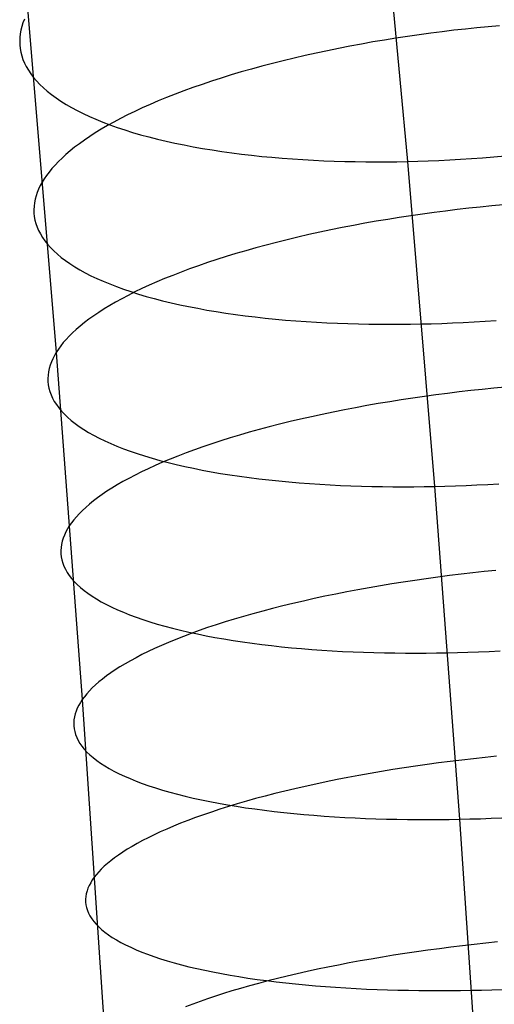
# Model space of a CAD drawing. Extents: x -37 to 483, y -973 to -253.
# Tile 178 of 197: x 404 to 417, y -402 to -375. Entities that reach past the tile are written whole.
import ezdxf

# ---------------------------------------------------------------- set-up
doc = ezdxf.new("R2010")
doc.units = 0
doc.layers.add('PREDEFINITO', color=7, linetype='CONTINUOUS')

msp = doc.modelspace()

# ---------------------------------------------------------------- linework, layer by layer
at = {"layer": 'PREDEFINITO'}
for p, q in [((413.438, -370.565, 109.558), (414.242, -379.208, 106.483)), ((403.946, -375.159, 93.492), (404.718, -384.386, 90.521)), ((403.815, -375.449, 94.211), (403.784, -375.547, 94.457)), ((403.853, -375.352, 93.968), (403.815, -375.449, 94.211)), ((403.741, -375.744, 94.956), (403.73, -375.843, 95.21)), ((403.759, -375.646, 94.705), (403.741, -375.744, 94.956)), ((403.784, -375.547, 94.457), (403.759, -375.646, 94.705)), ((414.563, -375.772, 83.551), (414.248, -375.817, 83.598)), ((414.877, -375.729, 83.511), (414.563, -375.772, 83.551)), ((415.19, -375.689, 83.478), (414.877, -375.729, 83.511)), ((415.504, -375.651, 83.451), (415.19, -375.689, 83.478)), ((415.816, -375.616, 83.432), (415.504, -375.651, 83.451)), ((416.126, -375.583, 83.419), (415.816, -375.616, 83.432)), ((416.436, -375.553, 83.412), (416.126, -375.583, 83.419)), ((416.743, -375.526, 83.411), (416.436, -375.553, 83.412)), ((403.73, -375.843, 95.21), (403.725, -375.943, 95.466)), ((403.725, -375.943, 95.466), (403.728, -376.042, 95.724)), ((403.728, -376.042, 95.724), (403.739, -376.142, 95.983)), ((412.996, -376.023, 83.854), (412.686, -376.08, 83.936)), ((413.308, -375.967, 83.78), (412.996, -376.023, 83.854)), ((413.621, -375.915, 83.712), (413.308, -375.967, 83.78)), ((413.934, -375.864, 83.651), (413.621, -375.915, 83.712)), ((414.248, -375.817, 83.598), (413.934, -375.864, 83.651)), ((403.739, -376.142, 95.983), (403.756, -376.241, 96.245)), ((403.756, -376.241, 96.245), (403.782, -376.34, 96.508)), ((411.768, -376.267, 84.224), (411.467, -376.334, 84.334)), ((412.072, -376.203, 84.121), (411.768, -376.267, 84.224)), ((412.378, -376.14, 84.025), (412.072, -376.203, 84.121)), ((412.686, -376.08, 83.936), (412.378, -376.14, 84.025)), ((403.782, -376.34, 96.508), (403.815, -376.439, 96.772)), ((403.815, -376.439, 96.772), (403.856, -376.538, 97.038)), ((403.856, -376.538, 97.038), (403.905, -376.636, 97.304)), ((410.583, -376.548, 84.704), (410.296, -376.624, 84.841)), ((410.874, -376.475, 84.574), (410.583, -376.548, 84.704)), ((411.169, -376.403, 84.45), (410.874, -376.475, 84.574)), ((411.467, -376.334, 84.334), (411.169, -376.403, 84.45)), ((403.905, -376.636, 97.304), (403.962, -376.734, 97.57)), ((403.962, -376.734, 97.57), (404.027, -376.831, 97.837)), ((404.027, -376.831, 97.837), (404.1, -376.928, 98.104)), ((409.735, -376.781, 85.133), (409.462, -376.862, 85.289)), ((410.013, -376.702, 84.984), (409.735, -376.781, 85.133)), ((410.296, -376.624, 84.841), (410.013, -376.702, 84.984)), ((404.1, -376.928, 98.104), (404.181, -377.023, 98.371)), ((404.181, -377.023, 98.371), (404.271, -377.118, 98.638)), ((404.271, -377.118, 98.638), (404.369, -377.211, 98.903)), ((408.674, -377.116, 85.792), (408.423, -377.204, 85.971)), ((408.931, -377.03, 85.619), (408.674, -377.116, 85.792)), ((409.194, -376.945, 85.451), (408.931, -377.03, 85.619)), ((409.462, -376.862, 85.289), (409.194, -376.945, 85.451)), ((404.369, -377.211, 98.903), (404.475, -377.303, 99.168)), ((404.475, -377.303, 99.168), (404.59, -377.394, 99.431)), ((407.939, -377.383, 86.344), (407.707, -377.475, 86.538)), ((408.178, -377.293, 86.155), (407.939, -377.383, 86.344)), ((408.423, -377.204, 85.971), (408.178, -377.293, 86.155)), ((404.59, -377.394, 99.431), (404.712, -377.484, 99.693)), ((404.712, -377.484, 99.693), (404.843, -377.572, 99.953)), ((404.843, -377.572, 99.953), (404.982, -377.659, 100.211)), ((404.982, -377.659, 100.211), (405.129, -377.744, 100.467)), ((407.482, -377.567, 86.736), (407.263, -377.661, 86.939)), ((407.707, -377.475, 86.538), (407.482, -377.567, 86.736)), ((405.129, -377.744, 100.467), (405.283, -377.827, 100.72)), ((405.283, -377.827, 100.72), (405.446, -377.908, 100.97)), ((405.446, -377.908, 100.97), (405.616, -377.987, 101.216)), ((406.847, -377.851, 87.357), (406.65, -377.947, 87.572)), ((407.052, -377.755, 87.146), (406.847, -377.851, 87.357)), ((407.263, -377.661, 86.939), (407.052, -377.755, 87.146)), ((405.616, -377.987, 101.216), (405.793, -378.065, 101.46)), ((405.793, -378.065, 101.46), (405.978, -378.14, 101.7)), ((405.978, -378.14, 101.7), (406.17, -378.213, 101.935)), ((406.278, -378.14, 88.011), (406.103, -378.237, 88.235)), ((406.46, -378.043, 87.79), (406.278, -378.14, 88.011)), ((406.65, -377.947, 87.572), (406.46, -378.043, 87.79)), ((405.777, -378.433, 88.691), (405.625, -378.531, 88.922)), ((405.936, -378.335, 88.462), (405.777, -378.433, 88.691)), ((406.103, -378.237, 88.235), (405.936, -378.335, 88.462)), ((406.17, -378.213, 101.935), (406.369, -378.284, 102.167)), ((406.369, -378.284, 102.167), (406.575, -378.352, 102.394)), ((406.575, -378.352, 102.394), (406.787, -378.418, 102.617)), ((406.787, -378.418, 102.617), (407.005, -378.482, 102.835)), ((405.344, -378.726, 89.389), (405.215, -378.824, 89.625)), ((405.481, -378.629, 89.155), (405.344, -378.726, 89.389)), ((405.625, -378.531, 88.922), (405.481, -378.629, 89.155)), ((407.005, -378.482, 102.835), (407.23, -378.543, 103.048)), ((407.23, -378.543, 103.048), (407.46, -378.601, 103.255)), ((407.46, -378.601, 103.255), (407.696, -378.657, 103.458)), ((407.696, -378.657, 103.458), (407.937, -378.711, 103.655)), ((407.937, -378.711, 103.655), (408.183, -378.761, 103.846)), ((405.094, -378.921, 89.862), (404.98, -379.018, 90.1)), ((405.215, -378.824, 89.625), (405.094, -378.921, 89.862)), ((408.183, -378.761, 103.846), (408.433, -378.809, 104.031)), ((408.433, -378.809, 104.031), (408.688, -378.855, 104.211)), ((408.688, -378.855, 104.211), (408.947, -378.897, 104.384)), ((408.947, -378.897, 104.384), (409.209, -378.937, 104.551)), ((409.209, -378.937, 104.551), (409.476, -378.974, 104.712)), ((409.476, -378.974, 104.712), (409.745, -379.009, 104.867)), ((404.775, -379.211, 90.577), (404.684, -379.306, 90.817)), ((404.874, -379.115, 90.339), (404.775, -379.211, 90.577)), ((404.98, -379.018, 90.1), (404.874, -379.115, 90.339)), ((409.745, -379.009, 104.867), (410.017, -379.04, 105.016)), ((410.017, -379.04, 105.016), (410.292, -379.069, 105.158)), ((410.292, -379.069, 105.158), (410.568, -379.096, 105.293)), ((410.568, -379.096, 105.293), (410.847, -379.119, 105.423)), ((410.847, -379.119, 105.423), (411.128, -379.14, 105.546)), ((411.128, -379.14, 105.546), (411.41, -379.159, 105.662)), ((411.41, -379.159, 105.662), (411.692, -379.174, 105.772)), ((411.692, -379.174, 105.772), (411.976, -379.188, 105.876)), ((411.976, -379.188, 105.876), (412.26, -379.198, 105.973)), ((412.26, -379.198, 105.973), (412.545, -379.207, 106.064)), ((412.545, -379.207, 106.064), (412.829, -379.213, 106.149)), ((412.829, -379.213, 106.149), (413.113, -379.216, 106.228)), ((413.113, -379.216, 106.228), (413.397, -379.218, 106.3)), ((413.397, -379.218, 106.3), (413.679, -379.217, 106.367)), ((413.679, -379.217, 106.367), (413.961, -379.214, 106.428)), ((413.961, -379.214, 106.428), (414.242, -379.208, 106.483)), ((414.242, -379.208, 106.483), (414.524, -379.201, 106.533)), ((414.242, -379.208, 106.483), (414.978, -388.023, 103.645)), ((414.524, -379.201, 106.533), (414.809, -379.191, 106.578)), ((414.809, -379.191, 106.578), (415.098, -379.18, 106.618)), ((415.098, -379.18, 106.618), (415.39, -379.165, 106.652)), ((415.39, -379.165, 106.652), (415.685, -379.149, 106.681)), ((415.685, -379.149, 106.681), (415.983, -379.13, 106.705)), ((415.983, -379.13, 106.705), (416.284, -379.108, 106.723)), ((416.284, -379.108, 106.723), (416.587, -379.084, 106.735)), ((416.587, -379.084, 106.735), (416.892, -379.058, 106.741)), ((404.523, -379.495, 91.294), (404.453, -379.588, 91.533)), ((404.6, -379.401, 91.056), (404.523, -379.495, 91.294)), ((404.684, -379.306, 90.817), (404.6, -379.401, 91.056)), ((404.334, -379.772, 92.007), (404.284, -379.863, 92.245)), ((404.39, -379.681, 91.77), (404.334, -379.772, 92.007)), ((404.453, -379.588, 91.533), (404.39, -379.681, 91.77)), ((404.202, -380.048, 92.731), (404.17, -380.141, 92.978)), ((404.239, -379.955, 92.487), (404.202, -380.048, 92.731)), ((404.284, -379.863, 92.245), (404.239, -379.955, 92.487)), ((404.126, -380.328, 93.481), (404.114, -380.422, 93.736)), ((404.145, -380.234, 93.228), (404.126, -380.328, 93.481)), ((404.17, -380.141, 92.978), (404.145, -380.234, 93.228)), ((404.114, -380.422, 93.736), (404.11, -380.517, 93.993)), ((404.11, -380.517, 93.993), (404.112, -380.611, 94.253)), ((414.965, -380.593, 81.998), (414.651, -380.636, 82.046)), ((415.28, -380.553, 81.958), (414.965, -380.593, 81.998)), ((415.594, -380.515, 81.924), (415.28, -380.553, 81.958)), ((415.907, -380.479, 81.897), (415.594, -380.515, 81.924)), ((416.219, -380.445, 81.877), (415.907, -380.479, 81.897)), ((416.53, -380.414, 81.863), (416.219, -380.445, 81.877)), ((416.84, -380.386, 81.856), (416.53, -380.414, 81.863)), ((404.112, -380.611, 94.253), (404.122, -380.705, 94.514)), ((404.122, -380.705, 94.514), (404.139, -380.8, 94.777)), ((404.139, -380.8, 94.777), (404.164, -380.894, 95.042)), ((413.398, -380.831, 82.306), (413.087, -380.886, 82.389)), ((413.71, -380.779, 82.23), (413.398, -380.831, 82.306)), ((414.023, -380.729, 82.162), (413.71, -380.779, 82.23)), ((414.337, -380.681, 82.1), (414.023, -380.729, 82.162)), ((414.651, -380.636, 82.046), (414.337, -380.681, 82.1)), ((404.164, -380.894, 95.042), (404.197, -380.988, 95.308)), ((404.197, -380.988, 95.308), (404.238, -381.082, 95.575)), ((404.238, -381.082, 95.575), (404.286, -381.175, 95.843)), ((411.867, -381.127, 82.79), (411.568, -381.193, 82.908)), ((412.168, -381.064, 82.679), (411.867, -381.127, 82.79)), ((412.472, -381.002, 82.576), (412.168, -381.064, 82.679)), ((412.779, -380.943, 82.479), (412.472, -381.002, 82.576)), ((413.087, -380.886, 82.389), (412.779, -380.943, 82.479)), ((404.286, -381.175, 95.843), (404.343, -381.268, 96.111)), ((404.343, -381.268, 96.111), (404.407, -381.36, 96.379)), ((404.407, -381.36, 96.379), (404.48, -381.452, 96.648)), ((410.982, -381.33, 83.164), (410.695, -381.402, 83.302)), ((411.273, -381.261, 83.033), (410.982, -381.33, 83.164)), ((411.568, -381.193, 82.908), (411.273, -381.261, 83.033)), ((404.48, -381.452, 96.648), (404.561, -381.542, 96.917)), ((404.561, -381.542, 96.917), (404.65, -381.632, 97.184)), ((404.65, -381.632, 97.184), (404.748, -381.721, 97.452)), ((409.859, -381.628, 83.755), (409.591, -381.707, 83.918)), ((410.133, -381.551, 83.597), (409.859, -381.628, 83.755)), ((410.412, -381.476, 83.447), (410.133, -381.551, 83.597)), ((410.695, -381.402, 83.302), (410.412, -381.476, 83.447)), ((404.748, -381.721, 97.452), (404.853, -381.809, 97.718)), ((404.853, -381.809, 97.718), (404.967, -381.895, 97.983)), ((404.967, -381.895, 97.983), (405.09, -381.98, 98.246)), ((409.071, -381.869, 84.261), (408.819, -381.952, 84.442)), ((409.328, -381.787, 84.087), (409.071, -381.869, 84.261)), ((409.591, -381.707, 83.918), (409.328, -381.787, 84.087)), ((405.09, -381.98, 98.246), (405.22, -382.064, 98.507)), ((405.22, -382.064, 98.507), (405.358, -382.146, 98.767)), ((405.358, -382.146, 98.767), (405.505, -382.227, 99.024)), ((408.334, -382.122, 84.818), (408.102, -382.209, 85.013)), ((408.574, -382.036, 84.627), (408.334, -382.122, 84.818)), ((408.819, -381.952, 84.442), (408.574, -382.036, 84.627)), ((405.505, -382.227, 99.024), (405.659, -382.306, 99.278)), ((405.659, -382.306, 99.278), (405.821, -382.383, 99.529)), ((405.821, -382.383, 99.529), (405.991, -382.458, 99.777)), ((405.991, -382.458, 99.777), (406.168, -382.531, 100.022)), ((407.657, -382.385, 85.418), (407.445, -382.475, 85.626)), ((407.876, -382.297, 85.213), (407.657, -382.385, 85.418)), ((408.102, -382.209, 85.013), (407.876, -382.297, 85.213)), ((406.168, -382.531, 100.022), (406.353, -382.603, 100.263)), ((406.353, -382.603, 100.263), (406.544, -382.672, 100.5)), ((406.544, -382.672, 100.5), (406.743, -382.739, 100.733)), ((407.043, -382.656, 86.055), (406.852, -382.748, 86.275)), ((407.24, -382.565, 85.839), (407.043, -382.656, 86.055)), ((407.445, -382.475, 85.626), (407.24, -382.565, 85.839)), ((406.494, -382.932, 86.723), (406.327, -383.024, 86.951)), ((406.67, -382.84, 86.498), (406.494, -382.932, 86.723)), ((406.852, -382.748, 86.275), (406.67, -382.84, 86.498)), ((406.743, -382.739, 100.733), (406.948, -382.804, 100.961)), ((406.948, -382.804, 100.961), (407.16, -382.867, 101.185)), ((407.16, -382.867, 101.185), (407.378, -382.927, 101.404)), ((407.378, -382.927, 101.404), (407.602, -382.985, 101.618)), ((407.602, -382.985, 101.618), (407.832, -383.041, 101.826)), ((406.015, -383.21, 87.415), (405.87, -383.303, 87.649)), ((406.167, -383.117, 87.182), (406.015, -383.21, 87.415)), ((406.327, -383.024, 86.951), (406.167, -383.117, 87.182)), ((407.832, -383.041, 101.826), (408.068, -383.094, 102.03)), ((408.068, -383.094, 102.03), (408.308, -383.144, 102.227)), ((408.308, -383.144, 102.227), (408.554, -383.192, 102.419)), ((408.554, -383.192, 102.419), (408.804, -383.238, 102.606)), ((408.804, -383.238, 102.606), (409.059, -383.281, 102.786)), ((405.604, -383.488, 88.123), (405.482, -383.58, 88.362)), ((405.733, -383.395, 87.886), (405.604, -383.488, 88.123)), ((405.87, -383.303, 87.649), (405.733, -383.395, 87.886)), ((409.059, -383.281, 102.786), (409.317, -383.321, 102.96)), ((409.317, -383.321, 102.96), (409.58, -383.359, 103.128)), ((409.58, -383.359, 103.128), (409.846, -383.394, 103.289)), ((409.846, -383.394, 103.289), (410.115, -383.427, 103.445)), ((410.115, -383.427, 103.445), (410.387, -383.457, 103.594)), ((410.387, -383.457, 103.594), (410.661, -383.484, 103.736)), ((410.661, -383.484, 103.736), (410.938, -383.509, 103.873)), ((410.938, -383.509, 103.873), (411.217, -383.532, 104.002)), ((411.217, -383.532, 104.002), (411.497, -383.551, 104.125)), ((416.351, -383.54, 105.285), (416.652, -383.52, 105.303)), ((405.261, -383.763, 88.842), (405.162, -383.854, 89.082)), ((405.368, -383.672, 88.601), (405.261, -383.763, 88.842)), ((405.482, -383.58, 88.362), (405.368, -383.672, 88.601)), ((411.497, -383.551, 104.125), (411.779, -383.569, 104.242)), ((411.779, -383.569, 104.242), (412.061, -383.584, 104.352)), ((412.061, -383.584, 104.352), (412.345, -383.596, 104.456)), ((412.345, -383.596, 104.456), (412.629, -383.606, 104.554)), ((412.629, -383.606, 104.554), (412.913, -383.614, 104.645)), ((412.913, -383.614, 104.645), (413.197, -383.62, 104.73)), ((413.197, -383.62, 104.73), (413.481, -383.623, 104.809)), ((413.481, -383.623, 104.809), (413.765, -383.624, 104.882)), ((413.765, -383.624, 104.882), (414.048, -383.623, 104.948)), ((414.048, -383.623, 104.948), (414.329, -383.62, 105.009)), ((414.329, -383.62, 105.009), (414.61, -383.615, 105.064)), ((414.61, -383.615, 105.064), (414.892, -383.608, 105.114)), ((414.892, -383.608, 105.114), (415.177, -383.599, 105.159)), ((415.177, -383.599, 105.159), (415.466, -383.588, 105.198)), ((415.466, -383.588, 105.198), (415.758, -383.574, 105.233)), ((415.758, -383.574, 105.233), (416.053, -383.558, 105.262)), ((416.053, -383.558, 105.262), (416.351, -383.54, 105.285)), ((404.985, -384.034, 89.563), (404.908, -384.123, 89.804)), ((405.07, -383.945, 89.323), (404.985, -384.034, 89.563)), ((405.162, -383.854, 89.082), (405.07, -383.945, 89.323)), ((404.774, -384.299, 90.283), (404.718, -384.386, 90.521)), ((404.838, -384.212, 90.044), (404.774, -384.299, 90.283)), ((404.908, -384.123, 89.804), (404.838, -384.212, 90.044)), ((404.623, -384.56, 91.004), (404.584, -384.647, 91.25)), ((404.667, -384.472, 90.761), (404.623, -384.56, 91.004)), ((404.718, -384.386, 90.521), (404.667, -384.472, 90.761)), ((404.718, -384.386, 90.521), (405.423, -393.804, 87.784)), ((404.527, -384.824, 91.75), (404.508, -384.913, 92.004)), ((404.552, -384.735, 91.498), (404.527, -384.824, 91.75)), ((404.584, -384.647, 91.25), (404.552, -384.735, 91.498)), ((404.496, -385.002, 92.261), (404.491, -385.091, 92.52)), ((404.491, -385.091, 92.52), (404.493, -385.181, 92.781)), ((404.508, -384.913, 92.004), (404.496, -385.002, 92.261)), ((404.493, -385.181, 92.781), (404.502, -385.27, 93.044)), ((404.502, -385.27, 93.044), (404.519, -385.36, 93.309)), ((404.519, -385.36, 93.309), (404.544, -385.449, 93.575)), ((416.274, -385.39, 80.47), (415.961, -385.424, 80.497)), ((416.586, -385.358, 80.449), (416.274, -385.39, 80.47)), ((416.897, -385.329, 80.435), (416.586, -385.358, 80.449)), ((404.544, -385.449, 93.575), (404.576, -385.538, 93.843)), ((404.576, -385.538, 93.843), (404.616, -385.627, 94.111)), ((404.616, -385.627, 94.111), (404.664, -385.715, 94.381)), ((414.389, -385.627, 80.738), (414.076, -385.675, 80.807)), ((414.703, -385.582, 80.676), (414.389, -385.627, 80.738)), ((415.018, -385.539, 80.621), (414.703, -385.582, 80.676)), ((415.332, -385.498, 80.573), (415.018, -385.539, 80.621)), ((415.647, -385.46, 80.531), (415.332, -385.498, 80.573)), ((415.961, -385.424, 80.497), (415.647, -385.46, 80.531)), ((404.664, -385.715, 94.381), (404.72, -385.803, 94.65)), ((404.72, -385.803, 94.65), (404.784, -385.89, 94.921)), ((404.784, -385.89, 94.921), (404.857, -385.977, 95.191)), ((412.838, -385.887, 81.156), (412.534, -385.945, 81.261)), ((413.145, -385.831, 81.058), (412.838, -385.887, 81.156)), ((413.453, -385.777, 80.967), (413.145, -385.831, 81.058)), ((413.764, -385.725, 80.884), (413.453, -385.777, 80.967)), ((414.076, -385.675, 80.807), (413.764, -385.725, 80.884)), ((404.857, -385.977, 95.191), (404.937, -386.063, 95.461)), ((404.937, -386.063, 95.461), (405.026, -386.148, 95.73)), ((405.026, -386.148, 95.73), (405.123, -386.232, 95.999)), ((411.347, -386.198, 81.75), (411.059, -386.266, 81.889)), ((411.638, -386.132, 81.617), (411.347, -386.198, 81.75)), ((411.933, -386.068, 81.492), (411.638, -386.132, 81.617)), ((412.232, -386.005, 81.373), (411.933, -386.068, 81.492)), ((412.534, -385.945, 81.261), (412.232, -386.005, 81.373)), ((405.123, -386.232, 95.999), (405.229, -386.315, 96.267)), ((405.229, -386.315, 96.267), (405.342, -386.397, 96.533)), ((405.342, -386.397, 96.533), (405.464, -386.477, 96.798)), ((410.497, -386.407, 82.186), (410.223, -386.481, 82.345)), ((410.776, -386.336, 82.034), (410.497, -386.407, 82.186)), ((411.059, -386.266, 81.889), (410.776, -386.336, 82.034)), ((405.464, -386.477, 96.798), (405.594, -386.557, 97.061)), ((405.594, -386.557, 97.061), (405.732, -386.634, 97.321)), ((405.732, -386.634, 97.321), (405.878, -386.711, 97.58)), ((405.878, -386.711, 97.58), (406.032, -386.785, 97.835)), ((409.434, -386.709, 82.855), (409.182, -386.788, 83.037)), ((409.691, -386.631, 82.679), (409.434, -386.709, 82.855)), ((409.955, -386.555, 82.509), (409.691, -386.631, 82.679)), ((410.223, -386.481, 82.345), (409.955, -386.555, 82.509)), ((406.032, -386.785, 97.835), (406.194, -386.858, 98.088)), ((406.194, -386.858, 98.088), (406.364, -386.93, 98.337)), ((406.364, -386.93, 98.337), (406.54, -386.999, 98.583)), ((406.54, -386.999, 98.583), (406.725, -387.067, 98.825)), ((408.697, -386.949, 83.415), (408.464, -387.031, 83.612)), ((408.936, -386.868, 83.223), (408.697, -386.949, 83.415)), ((409.182, -386.788, 83.037), (408.936, -386.868, 83.223)), ((406.725, -387.067, 98.825), (406.916, -387.132, 99.064)), ((406.916, -387.132, 99.064), (407.114, -387.196, 99.298)), ((407.114, -387.196, 99.298), (407.319, -387.257, 99.527)), ((407.319, -387.257, 99.527), (407.531, -387.317, 99.752)), ((408.018, -387.199, 84.02), (407.806, -387.284, 84.23)), ((408.238, -387.115, 83.814), (408.018, -387.199, 84.02)), ((408.464, -387.031, 83.612), (408.238, -387.115, 83.814)), ((407.403, -387.455, 84.661), (407.212, -387.542, 84.882)), ((407.601, -387.369, 84.444), (407.403, -387.455, 84.661)), ((407.531, -387.317, 99.752), (407.749, -387.374, 99.972)), ((407.806, -387.284, 84.23), (407.601, -387.369, 84.444)), ((407.749, -387.374, 99.972), (407.973, -387.428, 100.187)), ((407.973, -387.428, 100.187), (408.202, -387.481, 100.397)), ((408.202, -387.481, 100.397), (408.438, -387.531, 100.601)), ((408.438, -387.531, 100.601), (408.678, -387.579, 100.799)), ((406.686, -387.804, 85.563), (406.526, -387.892, 85.795)), ((406.854, -387.717, 85.333), (406.686, -387.804, 85.563)), ((407.029, -387.629, 85.106), (406.854, -387.717, 85.333)), ((407.212, -387.542, 84.882), (407.029, -387.629, 85.106)), ((408.678, -387.579, 100.799), (408.924, -387.625, 100.992)), ((408.924, -387.625, 100.992), (409.174, -387.668, 101.179)), ((409.174, -387.668, 101.179), (409.428, -387.708, 101.36)), ((409.428, -387.708, 101.36), (409.687, -387.746, 101.535)), ((409.687, -387.746, 101.535), (409.949, -387.782, 101.704)), ((409.949, -387.782, 101.704), (410.215, -387.815, 101.866)), ((406.228, -388.068, 86.265), (406.091, -388.156, 86.503)), ((406.373, -387.98, 86.029), (406.228, -388.068, 86.265)), ((406.526, -387.892, 85.795), (406.373, -387.98, 86.029)), ((410.215, -387.815, 101.866), (410.484, -387.846, 102.022)), ((410.484, -387.846, 102.022), (410.755, -387.874, 102.171)), ((410.755, -387.874, 102.171), (411.03, -387.9, 102.315)), ((411.03, -387.9, 102.315), (411.306, -387.924, 102.451)), ((411.306, -387.924, 102.451), (411.585, -387.945, 102.581)), ((411.585, -387.945, 102.581), (411.865, -387.964, 102.705)), ((411.865, -387.964, 102.705), (412.147, -387.98, 102.822)), ((412.147, -387.98, 102.822), (412.43, -387.994, 102.933)), ((412.43, -387.994, 102.933), (412.713, -388.006, 103.037)), ((412.713, -388.006, 103.037), (412.997, -388.015, 103.134)), ((412.997, -388.015, 103.134), (413.281, -388.023, 103.226)), ((413.281, -388.023, 103.226), (413.566, -388.028, 103.311)), ((413.566, -388.028, 103.311), (413.85, -388.031, 103.39)), ((413.85, -388.031, 103.39), (414.133, -388.032, 103.463)), ((414.133, -388.032, 103.463), (414.416, -388.031, 103.529)), ((414.416, -388.031, 103.529), (414.698, -388.028, 103.59)), ((414.698, -388.028, 103.59), (414.978, -388.023, 103.645)), ((414.978, -388.023, 103.645), (415.26, -388.016, 103.695)), ((414.978, -388.023, 103.645), (415.656, -397.051, 101.02)), ((415.26, -388.016, 103.695), (415.546, -388.007, 103.739)), ((415.546, -388.007, 103.739), (415.835, -387.996, 103.779)), ((415.835, -387.996, 103.779), (416.127, -387.984, 103.813)), ((416.127, -387.984, 103.813), (416.422, -387.968, 103.842)), ((416.422, -387.968, 103.842), (416.72, -387.951, 103.865)), ((405.839, -388.331, 86.982), (405.725, -388.418, 87.223)), ((405.961, -388.244, 86.742), (405.839, -388.331, 86.982)), ((406.091, -388.156, 86.503), (405.961, -388.244, 86.742)), ((405.518, -388.591, 87.706), (405.426, -388.677, 87.948)), ((405.618, -388.505, 87.464), (405.518, -388.591, 87.706)), ((405.725, -388.418, 87.223), (405.618, -388.505, 87.464)), ((405.263, -388.846, 88.432), (405.193, -388.93, 88.673)), ((405.341, -388.762, 88.19), (405.263, -388.846, 88.432)), ((405.426, -388.677, 87.948), (405.341, -388.762, 88.19)), ((405.072, -389.095, 89.154), (405.021, -389.177, 89.395)), ((405.129, -389.013, 88.914), (405.072, -389.095, 89.154)), ((405.193, -388.93, 88.673), (405.129, -389.013, 88.914)), ((404.938, -389.342, 89.886), (404.905, -389.426, 90.136)), ((404.976, -389.259, 89.639), (404.938, -389.342, 89.886)), ((405.021, -389.177, 89.395), (404.976, -389.259, 89.639)), ((404.86, -389.594, 90.645), (404.848, -389.678, 90.903)), ((404.879, -389.51, 90.389), (404.86, -389.594, 90.645)), ((404.905, -389.426, 90.136), (404.879, -389.51, 90.389)), ((404.848, -389.678, 90.903), (404.842, -389.763, 91.163)), ((404.842, -389.763, 91.163), (404.844, -389.848, 91.426)), ((404.844, -389.848, 91.426), (404.853, -389.933, 91.69)), ((404.853, -389.933, 91.69), (404.87, -390.017, 91.956)), ((404.87, -390.017, 91.956), (404.894, -390.102, 92.224)), ((404.894, -390.102, 92.224), (404.926, -390.186, 92.493)), ((404.926, -390.186, 92.493), (404.966, -390.27, 92.763)), ((404.966, -390.27, 92.763), (405.013, -390.354, 93.033)), ((405.013, -390.354, 93.033), (405.069, -390.437, 93.305)), ((405.069, -390.437, 93.305), (405.133, -390.52, 93.576)), ((415.385, -390.443, 79.195), (415.07, -390.484, 79.25)), ((415.699, -390.405, 79.146), (415.385, -390.443, 79.195)), ((416.014, -390.368, 79.104), (415.699, -390.405, 79.146)), ((416.328, -390.334, 79.069), (416.014, -390.368, 79.104)), ((416.642, -390.302, 79.041), (416.328, -390.334, 79.069)), ((405.133, -390.52, 93.576), (405.205, -390.602, 93.848)), ((405.205, -390.602, 93.848), (405.285, -390.683, 94.119)), ((405.285, -390.683, 94.119), (405.374, -390.764, 94.39)), ((413.51, -390.719, 79.637), (413.203, -390.772, 79.735)), ((413.819, -390.668, 79.545), (413.51, -390.719, 79.637)), ((414.13, -390.619, 79.461), (413.819, -390.668, 79.545)), ((414.442, -390.572, 79.383), (414.13, -390.619, 79.461)), ((414.756, -390.527, 79.313), (414.442, -390.572, 79.383)), ((415.07, -390.484, 79.25), (414.756, -390.527, 79.313)), ((405.374, -390.764, 94.39), (405.471, -390.843, 94.66)), ((405.471, -390.843, 94.66), (405.576, -390.922, 94.929)), ((405.576, -390.922, 94.929), (405.689, -390.999, 95.196)), ((405.689, -390.999, 95.196), (405.811, -391.076, 95.462)), ((412.002, -391.004, 80.2), (411.711, -391.067, 80.334)), ((412.298, -390.943, 80.074), (412.002, -391.004, 80.2)), ((412.597, -390.884, 79.954), (412.298, -390.943, 80.074)), ((412.899, -390.827, 79.841), (412.597, -390.884, 79.954)), ((413.203, -390.772, 79.735), (412.899, -390.827, 79.841)), ((405.811, -391.076, 95.462), (405.94, -391.151, 95.726)), ((405.94, -391.151, 95.726), (406.078, -391.224, 95.988)), ((406.078, -391.224, 95.988), (406.224, -391.297, 96.248)), ((410.86, -391.265, 80.774), (410.586, -391.334, 80.933)), ((411.139, -391.197, 80.621), (410.86, -391.265, 80.774)), ((411.423, -391.131, 80.474), (411.139, -391.197, 80.621)), ((411.711, -391.067, 80.334), (411.423, -391.131, 80.474)), ((406.224, -391.297, 96.248), (406.377, -391.367, 96.504)), ((406.377, -391.367, 96.504), (406.539, -391.436, 96.758)), ((406.539, -391.436, 96.758), (406.708, -391.504, 97.009)), ((406.708, -391.504, 97.009), (406.885, -391.57, 97.256)), ((410.053, -391.476, 81.27), (409.795, -391.55, 81.447)), ((410.317, -391.404, 81.099), (410.053, -391.476, 81.27)), ((410.586, -391.334, 80.933), (410.317, -391.404, 81.099)), ((406.885, -391.57, 97.256), (407.069, -391.634, 97.499)), ((407.069, -391.634, 97.499), (407.26, -391.696, 97.738)), ((407.26, -391.696, 97.738), (407.458, -391.756, 97.973)), ((407.458, -391.756, 97.973), (407.663, -391.814, 98.204)), ((407.663, -391.814, 98.204), (407.874, -391.87, 98.429)), ((409.057, -391.777, 82.011), (408.824, -391.854, 82.209)), ((409.297, -391.7, 81.818), (409.057, -391.777, 82.011)), ((409.543, -391.624, 81.63), (409.297, -391.7, 81.818)), ((409.795, -391.55, 81.447), (409.543, -391.624, 81.63)), ((407.874, -391.87, 98.429), (408.092, -391.924, 98.65)), ((408.092, -391.924, 98.65), (408.315, -391.976, 98.866)), ((408.378, -392.013, 82.619), (408.165, -392.093, 82.831)), ((408.315, -391.976, 98.866), (408.545, -392.025, 99.076)), ((408.597, -391.933, 82.412), (408.378, -392.013, 82.619)), ((408.545, -392.025, 99.076), (408.78, -392.073, 99.281)), ((408.824, -391.854, 82.209), (408.597, -391.933, 82.412)), ((408.78, -392.073, 99.281), (409.02, -392.118, 99.481)), ((407.57, -392.337, 83.487), (407.387, -392.42, 83.713)), ((407.761, -392.255, 83.265), (407.57, -392.337, 83.487)), ((407.96, -392.174, 83.046), (407.761, -392.255, 83.265)), ((408.165, -392.093, 82.831), (407.96, -392.174, 83.046)), ((409.02, -392.118, 99.481), (409.265, -392.161, 99.674)), ((409.265, -392.161, 99.674), (409.515, -392.202, 99.862)), ((409.515, -392.202, 99.862), (409.769, -392.24, 100.043)), ((409.769, -392.24, 100.043), (410.028, -392.276, 100.219)), ((410.028, -392.276, 100.219), (410.29, -392.31, 100.388)), ((410.29, -392.31, 100.388), (410.555, -392.341, 100.551)), ((410.555, -392.341, 100.551), (410.824, -392.37, 100.707)), ((407.043, -392.585, 84.172), (406.882, -392.668, 84.406)), ((407.211, -392.502, 83.941), (407.043, -392.585, 84.172)), ((407.387, -392.42, 83.713), (407.211, -392.502, 83.941)), ((410.824, -392.37, 100.707), (411.096, -392.397, 100.857)), ((411.096, -392.397, 100.857), (411.37, -392.422, 101.001)), ((411.37, -392.422, 101.001), (411.647, -392.444, 101.138)), ((411.647, -392.444, 101.138), (411.925, -392.464, 101.268)), ((411.925, -392.464, 101.268), (412.205, -392.481, 101.392)), ((412.205, -392.481, 101.392), (412.487, -392.497, 101.509)), ((412.487, -392.497, 101.509), (412.769, -392.51, 101.62)), ((412.769, -392.51, 101.62), (413.053, -392.521, 101.724)), ((413.053, -392.521, 101.724), (413.337, -392.53, 101.822)), ((413.337, -392.53, 101.822), (413.621, -392.537, 101.914)), ((413.621, -392.537, 101.914), (413.905, -392.541, 101.999)), ((413.905, -392.541, 101.999), (414.189, -392.544, 102.078)), ((414.189, -392.544, 102.078), (414.473, -392.545, 102.151)), ((414.473, -392.545, 102.151), (414.755, -392.544, 102.217)), ((414.755, -392.544, 102.217), (415.037, -392.541, 102.278)), ((415.037, -392.541, 102.278), (415.318, -392.536, 102.333)), ((415.318, -392.536, 102.333), (415.6, -392.53, 102.383)), ((415.6, -392.53, 102.383), (415.885, -392.521, 102.427)), ((415.885, -392.521, 102.427), (416.174, -392.511, 102.467)), ((416.174, -392.511, 102.467), (416.466, -392.499, 102.501)), ((416.466, -392.499, 102.501), (416.761, -392.484, 102.529)), ((406.584, -392.834, 84.879), (406.446, -392.917, 85.118)), ((406.729, -392.751, 84.641), (406.584, -392.834, 84.879)), ((406.882, -392.668, 84.406), (406.729, -392.751, 84.641)), ((406.194, -393.083, 85.6), (406.079, -393.165, 85.842)), ((406.316, -393, 85.358), (406.194, -393.083, 85.6)), ((406.446, -392.917, 85.118), (406.316, -393, 85.358)), ((405.779, -393.409, 86.572), (405.694, -393.49, 86.815)), ((405.871, -393.328, 86.328), (405.779, -393.409, 86.572)), ((405.971, -393.247, 86.085), (405.871, -393.328, 86.328)), ((406.079, -393.165, 85.842), (405.971, -393.247, 86.085)), ((405.545, -393.648, 87.301), (405.48, -393.727, 87.543)), ((405.616, -393.569, 87.058), (405.545, -393.648, 87.301)), ((405.694, -393.49, 86.815), (405.616, -393.569, 87.058)), ((405.372, -393.882, 88.026), (405.327, -393.96, 88.272)), ((405.423, -393.804, 87.784), (405.372, -393.882, 88.026)), ((405.48, -393.727, 87.543), (405.423, -393.804, 87.784)), ((405.423, -393.804, 87.784), (406.069, -403.447, 85.255)), ((405.229, -394.196, 89.026), (405.209, -394.276, 89.283)), ((405.255, -394.117, 88.772), (405.229, -394.196, 89.026)), ((405.288, -394.038, 88.52), (405.255, -394.117, 88.772)), ((405.327, -393.96, 88.272), (405.288, -394.038, 88.52)), ((405.197, -394.355, 89.542), (405.191, -394.435, 89.804)), ((405.191, -394.435, 89.804), (405.192, -394.515, 90.068)), ((405.209, -394.276, 89.283), (405.197, -394.355, 89.542)), ((405.192, -394.515, 90.068), (405.201, -394.595, 90.334)), ((405.201, -394.595, 90.334), (405.217, -394.675, 90.601)), ((405.217, -394.675, 90.601), (405.241, -394.755, 90.87)), ((405.241, -394.755, 90.87), (405.273, -394.835, 91.14)), ((405.273, -394.835, 91.14), (405.312, -394.914, 91.412)), ((405.312, -394.914, 91.412), (405.359, -394.993, 91.684)), ((405.359, -394.993, 91.684), (405.415, -395.072, 91.956)), ((405.415, -395.072, 91.956), (405.478, -395.15, 92.229)), ((405.478, -395.15, 92.229), (405.55, -395.228, 92.502)), ((405.55, -395.228, 92.502), (405.63, -395.304, 92.775)), ((405.63, -395.304, 92.775), (405.718, -395.38, 93.047)), ((405.718, -395.38, 93.047), (405.815, -395.455, 93.318)), ((405.815, -395.455, 93.318), (405.919, -395.53, 93.588)), ((405.919, -395.53, 93.588), (406.032, -395.603, 93.857)), ((415.09, -395.524, 78.003), (414.777, -395.566, 78.074)), ((415.404, -395.483, 77.939), (415.09, -395.524, 78.003)), ((415.719, -395.444, 77.883), (415.404, -395.483, 77.939)), ((416.034, -395.408, 77.834), (415.719, -395.444, 77.883)), ((416.349, -395.373, 77.791), (416.034, -395.408, 77.834)), ((416.663, -395.341, 77.756), (416.349, -395.373, 77.791)), ((406.032, -395.603, 93.857), (406.154, -395.675, 94.124)), ((406.154, -395.675, 94.124), (406.283, -395.745, 94.39)), ((406.283, -395.745, 94.39), (406.421, -395.815, 94.653)), ((406.421, -395.815, 94.653), (406.566, -395.883, 94.914)), ((413.232, -395.809, 78.535), (412.93, -395.863, 78.649)), ((413.537, -395.756, 78.428), (413.232, -395.809, 78.535)), ((413.844, -395.706, 78.329), (413.537, -395.756, 78.428)), ((414.153, -395.657, 78.237), (413.844, -395.706, 78.329)), ((414.464, -395.611, 78.152), (414.153, -395.657, 78.237)), ((414.777, -395.566, 78.074), (414.464, -395.611, 78.152)), ((406.566, -395.883, 94.914), (406.719, -395.95, 95.171)), ((406.719, -395.95, 95.171), (406.881, -396.015, 95.426)), ((406.881, -396.015, 95.426), (407.05, -396.079, 95.678)), ((407.05, -396.079, 95.678), (407.226, -396.141, 95.926)), ((412.043, -396.035, 79.031), (411.755, -396.096, 79.172)), ((412.335, -395.976, 78.897), (412.043, -396.035, 79.031)), ((412.631, -395.918, 78.769), (412.335, -395.976, 78.897)), ((412.93, -395.863, 78.649), (412.631, -395.918, 78.769)), ((407.226, -396.141, 95.926), (407.41, -396.201, 96.17)), ((407.41, -396.201, 96.17), (407.6, -396.26, 96.411)), ((407.6, -396.26, 96.411), (407.798, -396.316, 96.647)), ((407.798, -396.316, 96.647), (408.003, -396.371, 96.878)), ((410.649, -396.355, 79.801), (410.385, -396.423, 79.973)), ((410.918, -396.288, 79.634), (410.649, -396.355, 79.801)), ((411.192, -396.223, 79.474), (410.918, -396.288, 79.634)), ((411.472, -396.159, 79.32), (411.192, -396.223, 79.474)), ((411.755, -396.096, 79.172), (411.472, -396.159, 79.32)), ((408.003, -396.371, 96.878), (408.214, -396.424, 97.105)), ((408.214, -396.424, 97.105), (408.431, -396.475, 97.326)), ((408.431, -396.475, 97.326), (408.655, -396.524, 97.543)), ((408.655, -396.524, 97.543), (408.884, -396.571, 97.754)), ((408.884, -396.571, 97.754), (409.119, -396.615, 97.96)), ((409.119, -396.615, 97.96), (409.359, -396.658, 98.16)), ((409.874, -396.563, 80.335), (409.628, -396.635, 80.524)), ((410.127, -396.492, 80.152), (409.874, -396.563, 80.335)), ((410.385, -396.423, 79.973), (410.127, -396.492, 80.152)), ((408.928, -396.855, 81.122), (408.708, -396.931, 81.33)), ((409.154, -396.781, 80.918), (408.928, -396.855, 81.122)), ((409.388, -396.707, 80.719), (409.154, -396.781, 80.918)), ((409.359, -396.658, 98.16), (409.604, -396.698, 98.355)), ((409.628, -396.635, 80.524), (409.388, -396.707, 80.719)), ((409.604, -396.698, 98.355), (409.854, -396.737, 98.543)), ((409.854, -396.737, 98.543), (410.108, -396.773, 98.725)), ((410.108, -396.773, 98.725), (410.366, -396.807, 98.901)), ((410.366, -396.807, 98.901), (410.628, -396.839, 99.071)), ((410.628, -396.839, 99.071), (410.894, -396.868, 99.234)), ((410.894, -396.868, 99.234), (411.162, -396.896, 99.391)), ((408.289, -397.083, 81.759), (408.09, -397.16, 81.979)), ((408.495, -397.007, 81.543), (408.289, -397.083, 81.759)), ((408.708, -396.931, 81.33), (408.495, -397.007, 81.543)), ((411.162, -396.896, 99.391), (411.434, -396.921, 99.542)), ((411.434, -396.921, 99.542), (411.708, -396.944, 99.686)), ((411.708, -396.944, 99.686), (411.984, -396.964, 99.823)), ((411.984, -396.964, 99.823), (412.263, -396.983, 99.954)), ((412.263, -396.983, 99.954), (412.543, -397, 100.078)), ((412.543, -397, 100.078), (412.824, -397.014, 100.196)), ((412.824, -397.014, 100.196), (413.107, -397.027, 100.307)), ((413.107, -397.027, 100.307), (413.39, -397.037, 100.411)), ((413.39, -397.037, 100.411), (413.674, -397.045, 100.509)), ((413.674, -397.045, 100.509), (413.959, -397.052, 100.601)), ((413.959, -397.052, 100.601), (414.243, -397.056, 100.686)), ((414.243, -397.056, 100.686), (414.527, -397.059, 100.765)), ((414.527, -397.059, 100.765), (414.81, -397.059, 100.838)), ((414.81, -397.059, 100.838), (415.093, -397.058, 100.905)), ((415.093, -397.058, 100.905), (415.375, -397.055, 100.966)), ((415.375, -397.055, 100.966), (415.656, -397.051, 101.02)), ((415.656, -397.051, 101.02), (415.937, -397.044, 101.07)), ((415.656, -397.051, 101.02), (416.278, -406.33, 98.586)), ((415.937, -397.044, 101.07), (416.223, -397.036, 101.114)), ((416.223, -397.036, 101.114), (416.512, -397.026, 101.154)), ((416.512, -397.026, 101.154), (416.804, -397.015, 101.188)), ((407.539, -397.394, 82.659), (407.371, -397.472, 82.892)), ((407.716, -397.316, 82.43), (407.539, -397.394, 82.659)), ((407.899, -397.238, 82.203), (407.716, -397.316, 82.43)), ((408.09, -397.16, 81.979), (407.899, -397.238, 82.203)), ((407.057, -397.629, 83.363), (406.911, -397.708, 83.602)), ((407.21, -397.551, 83.126), (407.057, -397.629, 83.363)), ((407.371, -397.472, 82.892), (407.21, -397.551, 83.126)), ((406.52, -397.943, 84.326), (406.405, -398.021, 84.57)), ((406.643, -397.865, 84.083), (406.52, -397.943, 84.326)), ((406.773, -397.787, 83.842), (406.643, -397.865, 84.083)), ((406.911, -397.708, 83.602), (406.773, -397.787, 83.842)), ((406.197, -398.175, 85.058), (406.104, -398.252, 85.303)), ((406.297, -398.098, 84.814), (406.197, -398.175, 85.058)), ((406.405, -398.021, 84.57), (406.297, -398.098, 84.814)), ((405.869, -398.478, 86.035), (405.805, -398.552, 86.278)), ((405.94, -398.403, 85.792), (405.869, -398.478, 86.035)), ((406.019, -398.328, 85.547), (405.94, -398.403, 85.792)), ((406.104, -398.252, 85.303), (406.019, -398.328, 85.547)), ((405.696, -398.698, 86.764), (405.651, -398.772, 87.01)), ((405.747, -398.625, 86.521), (405.696, -398.698, 86.764)), ((405.805, -398.552, 86.278), (405.747, -398.625, 86.521)), ((405.552, -398.996, 87.768), (405.532, -399.071, 88.026)), ((405.578, -398.921, 87.513), (405.552, -398.996, 87.768)), ((405.611, -398.846, 87.26), (405.578, -398.921, 87.513)), ((405.651, -398.772, 87.01), (405.611, -398.846, 87.26)), ((405.519, -399.146, 88.287), (405.513, -399.222, 88.55)), ((405.513, -399.222, 88.55), (405.514, -399.297, 88.815)), ((405.532, -399.071, 88.026), (405.519, -399.146, 88.287)), ((405.514, -399.297, 88.815), (405.522, -399.373, 89.082)), ((405.522, -399.373, 89.082), (405.538, -399.449, 89.35)), ((405.538, -399.449, 89.35), (405.562, -399.524, 89.621)), ((405.562, -399.524, 89.621), (405.593, -399.6, 89.892)), ((405.593, -399.6, 89.892), (405.632, -399.675, 90.164)), ((405.632, -399.675, 90.164), (405.679, -399.749, 90.437)), ((405.679, -399.749, 90.437), (405.735, -399.823, 90.711)), ((405.735, -399.823, 90.711), (405.798, -399.897, 90.985)), ((405.798, -399.897, 90.985), (405.869, -399.97, 91.259)), ((405.869, -399.97, 91.259), (405.949, -400.043, 91.533)), ((405.949, -400.043, 91.533), (406.037, -400.115, 91.806)), ((406.037, -400.115, 91.806), (406.133, -400.186, 92.078)), ((406.133, -400.186, 92.078), (406.238, -400.256, 92.35)), ((406.238, -400.256, 92.35), (406.35, -400.325, 92.62)), ((406.35, -400.325, 92.62), (406.471, -400.393, 92.888)), ((406.471, -400.393, 92.888), (406.6, -400.46, 93.154)), ((406.6, -400.46, 93.154), (406.738, -400.525, 93.418)), ((406.738, -400.525, 93.418), (406.883, -400.59, 93.68)), ((406.883, -400.59, 93.68), (407.036, -400.653, 93.939)), ((414.798, -400.604, 76.842), (414.487, -400.648, 76.927)), ((415.111, -400.562, 76.763), (414.798, -400.604, 76.842)), ((415.425, -400.522, 76.692), (415.111, -400.562, 76.763)), ((415.739, -400.483, 76.628), (415.425, -400.522, 76.692)), ((416.054, -400.447, 76.571), (415.739, -400.483, 76.628)), ((416.369, -400.412, 76.521), (416.054, -400.447, 76.571)), ((416.684, -400.379, 76.478), (416.369, -400.412, 76.521)), ((407.036, -400.653, 93.939), (407.197, -400.714, 94.195)), ((407.197, -400.714, 94.195), (407.365, -400.774, 94.447)), ((407.365, -400.774, 94.447), (407.542, -400.833, 94.696)), ((407.542, -400.833, 94.696), (407.725, -400.89, 94.941)), ((407.725, -400.89, 94.941), (407.916, -400.945, 95.182)), ((412.964, -400.894, 77.464), (412.668, -400.949, 77.592)), ((413.263, -400.842, 77.342), (412.964, -400.894, 77.464)), ((413.565, -400.791, 77.228), (413.263, -400.842, 77.342)), ((413.87, -400.741, 77.12), (413.565, -400.791, 77.228)), ((414.178, -400.694, 77.02), (413.87, -400.741, 77.12)), ((414.487, -400.648, 76.927), (414.178, -400.694, 77.02)), ((407.916, -400.945, 95.182), (408.113, -400.999, 95.419)), ((408.113, -400.999, 95.419), (408.318, -401.05, 95.651)), ((408.318, -401.05, 95.651), (408.529, -401.1, 95.879)), ((408.529, -401.1, 95.879), (408.746, -401.148, 96.101)), ((408.746, -401.148, 96.101), (408.969, -401.194, 96.319)), ((411.803, -401.121, 78.018), (411.524, -401.181, 78.173)), ((412.087, -401.062, 77.869), (411.803, -401.121, 78.018)), ((412.376, -401.005, 77.727), (412.087, -401.062, 77.869)), ((412.668, -400.949, 77.592), (412.376, -401.005, 77.727)), ((408.969, -401.194, 96.319), (409.198, -401.239, 96.531)), ((409.198, -401.239, 96.531), (409.433, -401.281, 96.737)), ((409.433, -401.281, 96.737), (409.673, -401.321, 96.938)), ((409.673, -401.321, 96.938), (409.918, -401.359, 97.133)), ((409.918, -401.359, 97.133), (410.167, -401.395, 97.322)), ((410.167, -401.395, 97.322), (410.421, -401.429, 97.504)), ((410.421, -401.429, 97.504), (410.679, -401.461, 97.681)), ((410.715, -401.371, 78.675), (410.457, -401.436, 78.854)), ((410.98, -401.306, 78.502), (410.715, -401.371, 78.675)), ((411.249, -401.243, 78.334), (410.98, -401.306, 78.502)), ((411.524, -401.181, 78.173), (411.249, -401.243, 78.334)), ((409.717, -401.639, 79.425), (409.483, -401.708, 79.625)), ((409.958, -401.57, 79.229), (409.717, -401.639, 79.425)), ((410.204, -401.503, 79.039), (409.958, -401.57, 79.229)), ((410.457, -401.436, 78.854), (410.204, -401.503, 79.039)), ((410.679, -401.461, 97.681), (410.941, -401.491, 97.851)), ((410.941, -401.491, 97.851), (411.206, -401.519, 98.015)), ((411.206, -401.519, 98.015), (411.475, -401.545, 98.172)), ((411.475, -401.545, 98.172), (411.746, -401.569, 98.323)), ((411.746, -401.569, 98.323), (412.02, -401.59, 98.467)), ((412.02, -401.59, 98.467), (412.297, -401.61, 98.605)), ((412.297, -401.61, 98.605), (412.575, -401.627, 98.736)), ((412.575, -401.627, 98.736), (412.855, -401.643, 98.86)), ((412.855, -401.643, 98.86), (413.136, -401.656, 98.978)), ((413.136, -401.656, 98.978), (413.419, -401.668, 99.089)), ((413.419, -401.668, 99.089), (413.702, -401.678, 99.194)), ((413.702, -401.678, 99.194), (413.986, -401.685, 99.292)), ((413.986, -401.685, 99.292), (414.27, -401.691, 99.384)), ((414.27, -401.691, 99.384), (414.555, -401.695, 99.47)), ((414.555, -401.695, 99.47), (414.838, -401.698, 99.549)), ((415.405, -401.697, 99.688), (415.686, -401.694, 99.749)), ((415.686, -401.694, 99.749), (415.967, -401.69, 99.804)), ((415.967, -401.69, 99.804), (416.249, -401.684, 99.853)), ((416.249, -401.684, 99.853), (416.534, -401.676, 99.897)), ((416.534, -401.676, 99.897), (416.823, -401.667, 99.936)), ((408.823, -401.921, 80.253), (408.617, -401.993, 80.471)), ((409.036, -401.849, 80.039), (408.823, -401.921, 80.253)), ((409.256, -401.778, 79.83), (409.036, -401.849, 80.039)), ((409.483, -401.708, 79.625), (409.256, -401.778, 79.83)), ((414.838, -401.698, 99.549), (415.122, -401.698, 99.621)), ((415.122, -401.698, 99.621), (415.405, -401.697, 99.688)), ((408.418, -402.066, 80.692), (408.226, -402.139, 80.917)), ((408.617, -401.993, 80.471), (408.418, -402.066, 80.692))]:
    msp.add_line(p, q, dxfattribs=at)

doc.saveas('drawing.dxf')
